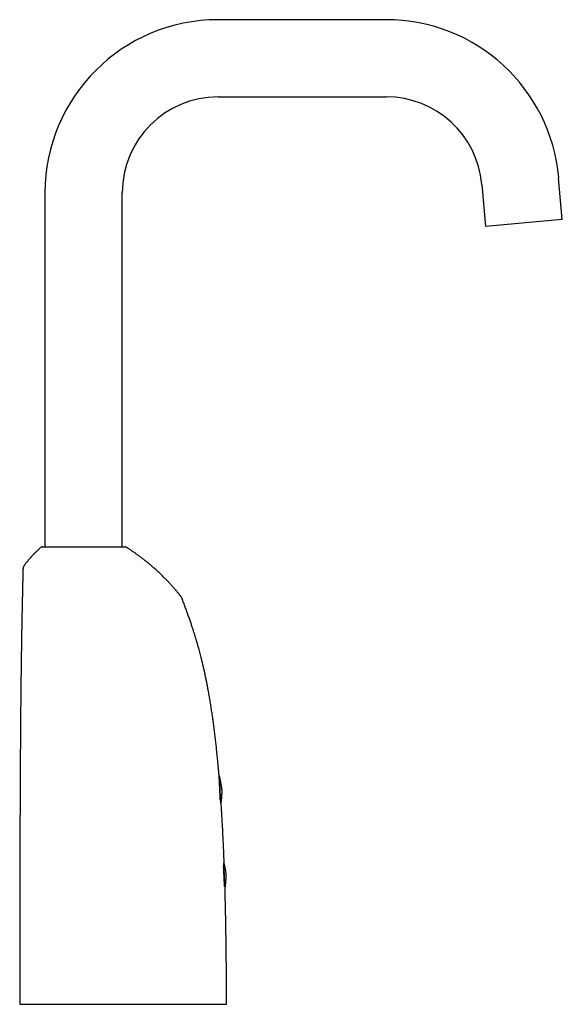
# Model space of a CAD drawing. Header units: millimetres. Extents: x 8 to 865, y 12 to 845.
# Tile 23 of 23: x 704 to 865, y 552 to 845. Entities that reach past the tile are written whole.
import ezdxf

# ---------------------------------------------------------------- set-up
doc = ezdxf.new("R2010")
doc.units = ezdxf.units.MM

msp = doc.modelspace()

# ---------------------------------------------------------------- linework, layer by layer
at = {"color": 7, "linetype": 'Continuous', "lineweight": 30}
for p, q in [((812.54, 845.06), (762.54, 845.06)), ((762.54, 822.11), (812.54, 822.11)), ((840.95, 796.08), (842.05, 783.63)), ((864.91, 785.63), (863.81, 798.09)), ((711.06, 793.58), (711.06, 688.38)), ((734.01, 688.38), (734.01, 793.58)), ((864.91, 785.63), (842.05, 783.63)), ((762.99, 620.17), (762.87, 620.16)), ((763.39, 612.07), (762.99, 620.17)), ((764.64, 586.6), (764.25, 594.43)), ((764.6, 586.6), (764.64, 586.6))]:
    msp.add_line(p, q, dxfattribs=at)
for centre, radius, start, end in [((762.54, 793.58), 51.48, 90, 180), ((812.54, 793.58), 51.48, 5.0198, 90), ((762.54, 793.58), 28.52, 90, 180), ((812.54, 793.58), 28.53, 5.0198, 90), ((710.22, 687.88), 0.5, 90, 131.1482), ((734.89, 687.88), 0.5, 57.6581, 89.9988), ((762.76, 620.26), 0.1, 2.8, 35.0223)]:
    msp.add_arc(centre, radius, start, end, dxfattribs=at)
for points, knots in [([(709.89, 688.26), (709.86, 688.23), (709.74, 688.12), (709.55, 687.95), (709.32, 687.75), (709.11, 687.55), (708.91, 687.37), (708.73, 687.19), (708.56, 687.03), (708.4, 686.87), (708.25, 686.72), (708.11, 686.59), (707.99, 686.46), (707.87, 686.34), (707.77, 686.24), (707.69, 686.16), (707.62, 686.08), (707.55, 686.01), (707.47, 685.92), (707.37, 685.82), (707.25, 685.69), (707.13, 685.55), (706.99, 685.41), (706.85, 685.25), (706.7, 685.08), (706.54, 684.9), (706.37, 684.7), (706.19, 684.49), (706.01, 684.27), (705.81, 684.04), (705.61, 683.79), (705.4, 683.52), (705.19, 683.26), (705.06, 683.08), (704.99, 682.99)], [0, 0, 0, 0, 0.020982, 0.065129, 0.107157, 0.147068, 0.184865, 0.219929, 0.252956, 0.283947, 0.312902, 0.339823, 0.36471, 0.387562, 0.408382, 0.423314, 0.436996, 0.450835, 0.465934, 0.487376, 0.510935, 0.53661, 0.564402, 0.594312, 0.625749, 0.659229, 0.694753, 0.732321, 0.772764, 0.815339, 0.860046, 0.906887, 0.955865, 1, 1, 1, 1]), ([(710.22, 688.38), (710.22, 688.38), (710.23, 688.38), (710.25, 688.38), (710.29, 688.38), (710.34, 688.38), (710.41, 688.38), (710.49, 688.38), (710.59, 688.38), (710.7, 688.38), (710.81, 688.38), (710.95, 688.38), (711.09, 688.38), (711.25, 688.38), (711.43, 688.38), (711.62, 688.38), (711.82, 688.38), (712.03, 688.38), (712.25, 688.38), (712.48, 688.38), (712.72, 688.38), (712.98, 688.38), (713.24, 688.38), (713.52, 688.38), (713.81, 688.38), (714.12, 688.38), (714.43, 688.38), (714.65, 688.38), (714.86, 688.38), (715.08, 688.38), (715.41, 688.38), (715.75, 688.38), (716.1, 688.38), (716.46, 688.38), (716.82, 688.38), (717.2, 688.38), (717.58, 688.38), (717.97, 688.38), (718.37, 688.38), (718.76, 688.38), (719.15, 688.38), (719.55, 688.38), (719.95, 688.38), (720.35, 688.38), (720.77, 688.38), (721.19, 688.38), (721.61, 688.38), (722.03, 688.38), (722.45, 688.38), (722.86, 688.38), (723.27, 688.38), (723.68, 688.38), (724.09, 688.38), (724.5, 688.38), (724.91, 688.38), (725.32, 688.38), (725.73, 688.38), (726.14, 688.38), (726.54, 688.38), (726.92, 688.38), (727.31, 688.38), (727.68, 688.38), (728.05, 688.38), (728.42, 688.38), (728.78, 688.38), (729.14, 688.38), (729.5, 688.38), (729.84, 688.38), (730.17, 688.38), (730.49, 688.38), (730.8, 688.38), (731.1, 688.38), (731.39, 688.38), (731.68, 688.38), (731.95, 688.38), (732.22, 688.38), (732.48, 688.38), (732.72, 688.38), (732.95, 688.38), (733.17, 688.38), (733.37, 688.38), (733.56, 688.38), (733.74, 688.38), (733.91, 688.38), (734.07, 688.38), (734.21, 688.38), (734.34, 688.38), (734.46, 688.38), (734.56, 688.38), (734.65, 688.38), (734.73, 688.38), (734.79, 688.38), (734.83, 688.38), (734.87, 688.38), (734.89, 688.38), (734.89, 688.38), (734.89, 688.38)], [0, 0, 0, 0, 0.011205, 0.022424, 0.03365, 0.044876, 0.056096, 0.067301, 0.077871, 0.088449, 0.099031, 0.109609, 0.120179, 0.131057, 0.141944, 0.152835, 0.163722, 0.1746, 0.185169, 0.195747, 0.206328, 0.216906, 0.227476, 0.238351, 0.249236, 0.260124, 0.271009, 0.281885, 0.28212, 0.292722, 0.303332, 0.313946, 0.324557, 0.335159, 0.346068, 0.356987, 0.367909, 0.378828, 0.389737, 0.400328, 0.410927, 0.42153, 0.43213, 0.442721, 0.453617, 0.464524, 0.475433, 0.486339, 0.497236, 0.507814, 0.5184, 0.52899, 0.539577, 0.550155, 0.561039, 0.571933, 0.58283, 0.593723, 0.604608, 0.615176, 0.625754, 0.636335, 0.646913, 0.657481, 0.668357, 0.679243, 0.690131, 0.701017, 0.711893, 0.722454, 0.733023, 0.743596, 0.754165, 0.764726, 0.775594, 0.786471, 0.797351, 0.808229, 0.819097, 0.829668, 0.840248, 0.850831, 0.86141, 0.871981, 0.882861, 0.89375, 0.904642, 0.915531, 0.926411, 0.936983, 0.947563, 0.958147, 0.968727, 0.979299, 0.990178, 1, 1, 1, 1]), ([(751.02, 674.22), (751.01, 674.22), (750.98, 674.26), (750.92, 674.34), (750.84, 674.44), (750.76, 674.53), (750.69, 674.62), (750.62, 674.71), (750.54, 674.79), (750.42, 674.95), (750.23, 675.16), (749.98, 675.46), (749.71, 675.78), (749.42, 676.11), (749.11, 676.46), (748.79, 676.81), (748.45, 677.18), (748.11, 677.56), (747.75, 677.94), (747.39, 678.32), (747.01, 678.71), (746.62, 679.1), (746.22, 679.5), (745.81, 679.9), (745.4, 680.3), (744.97, 680.7), (744.54, 681.11), (744.1, 681.5), (743.58, 681.98), (742.96, 682.52), (742.24, 683.13), (741.52, 683.72), (740.91, 684.21), (740.41, 684.6), (740.04, 684.89), (739.67, 685.17), (739.31, 685.45), (738.96, 685.71), (738.61, 685.96), (738.27, 686.21), (737.94, 686.44), (737.61, 686.67), (737.29, 686.9), (736.97, 687.12), (736.47, 687.46), (735.94, 687.8), (735.47, 688.1), (735.28, 688.23), (735.2, 688.28), (735.17, 688.3), (735.16, 688.3), (735.16, 688.3)], [0, 0, 0, 0, 0.0009125, 0.007406, 0.0134397, 0.019051, 0.0243479, 0.0296691, 0.0350392, 0.0404583, 0.0577088, 0.0749916, 0.0955682, 0.116276, 0.1373685, 0.1604019, 0.1838848, 0.2078171, 0.2322191, 0.2571188, 0.2825168, 0.3084133, 0.3348085, 0.3617027, 0.3890963, 0.4164873, 0.4442541, 0.4719556, 0.4995441, 0.5439943, 0.5881516, 0.6320183, 0.6755964, 0.6982967, 0.7205969, 0.7423602, 0.7635867, 0.7842764, 0.8044292, 0.8240451, 0.843124, 0.8616758, 0.880051, 0.8984249, 0.9167974, 0.9652936, 0.9864969, 0.9957944, 0.9976672, 0.999943, 1, 1, 1, 1]), ([(704.99, 682.99), (704.96, 682.95), (704.91, 682.88), (704.82, 682.76), (704.74, 682.63), (704.67, 682.5), (704.62, 682.36), (704.57, 682.22), (704.54, 682.08), (704.53, 681.93), (704.52, 681.79), (704.52, 681.7), (704.52, 681.66)], [0, 0, 0, 0, 0.099717, 0.200888, 0.303432, 0.406294, 0.5086, 0.610441, 0.711686, 0.811004, 0.907039, 1, 1, 1, 1]), ([(704.52, 681.66), (704.51, 681.54), (704.5, 681.21), (704.49, 680.65), (704.48, 679.99), (704.46, 679.34), (704.44, 678.71), (704.43, 678.08), (704.41, 677.47), (704.4, 676.86), (704.39, 676.25), (704.37, 675.65), (704.36, 675.06), (704.34, 674.48), (704.33, 673.91), (704.32, 673.36), (704.31, 672.81), (704.3, 672.28), (704.28, 671.77), (704.27, 671.26), (704.26, 670.78), (704.25, 670.31), (704.24, 669.86), (704.23, 669.44), (704.23, 669.03), (704.22, 668.64), (704.21, 668.27), (704.2, 667.92), (704.2, 667.6), (704.19, 667.29), (704.19, 666.99), (704.18, 666.71), (704.17, 666.44), (704.17, 666.02), (704.16, 665.46), (704.14, 664.55), (704.12, 663.45), (704.1, 662.25), (704.08, 661.14), (704.06, 660.13), (704.05, 659.11), (704.03, 658.08), (704.02, 657.04), (704, 656.02), (703.99, 655.02), (703.97, 654.05), (703.96, 653.09), (703.95, 652.14), (703.94, 651.23), (703.93, 650.35), (703.92, 649.51), (703.91, 648.69), (703.9, 647.88), (703.89, 647.08), (703.88, 646.29), (703.87, 645.3), (703.86, 644.1), (703.84, 642.68), (703.83, 641.22), (703.81, 639.7), (703.8, 638.14), (703.79, 636.57), (703.77, 634.99), (703.76, 633.33), (703.75, 631.59), (703.74, 630.22), (703.73, 629.3), (703.73, 628.82), (703.73, 628.34), (703.72, 627.86), (703.72, 627.37), (703.72, 626.85), (703.71, 626.28), (703.71, 625.66), (703.7, 625.03), (703.7, 624.38), (703.7, 623.73), (703.69, 623.06), (703.69, 622.39), (703.69, 621.69), (703.68, 621.03), (703.68, 620.38), (703.67, 619.76), (703.67, 619.12), (703.67, 618.48), (703.66, 617.82), (703.66, 617.17), (703.66, 616.51), (703.66, 615.86), (703.65, 615.2), (703.65, 614.53), (703.65, 613.84), (703.64, 613.14), (703.64, 612.44), (703.64, 611.72), (703.63, 610.98), (703.63, 610.24), (703.63, 609.5), (703.63, 608.74), (703.62, 607.97), (703.62, 607.21), (703.62, 606.46), (703.61, 605.72), (703.61, 604.97), (703.61, 604.2), (703.61, 603.43), (703.6, 602.65), (703.6, 601.86), (703.6, 601.07), (703.6, 600.25), (703.59, 599.42), (703.59, 598.57), (703.59, 597.71), (703.59, 596.84), (703.58, 595.95), (703.58, 595.05), (703.58, 594.13), (703.58, 593.21), (703.58, 592.27), (703.57, 591.31), (703.57, 590.34), (703.57, 589.36), (703.57, 588.36), (703.56, 587.37), (703.56, 586.4), (703.56, 585.45), (703.56, 584.48), (703.56, 583.5), (703.56, 582.51), (703.55, 581.52), (703.55, 580.53), (703.55, 579.54), (703.55, 578.55), (703.55, 577.53), (703.55, 576.51), (703.55, 575.47), (703.55, 574.42), (703.54, 573.34), (703.54, 572.23), (703.54, 571.08), (703.54, 569.93), (703.54, 568.75), (703.54, 567.56), (703.54, 566.41), (703.54, 565.31), (703.54, 564.25), (703.54, 563.18), (703.54, 562.09), (703.54, 561), (703.54, 559.89), (703.53, 558.73), (703.53, 557.52), (703.53, 556.26), (703.53, 554.98), (703.53, 553.69), (703.53, 552.82), (703.53, 552.38)], [0, 0, 0, 0, 0.002624, 0.007834, 0.012941, 0.017951, 0.022866, 0.027689, 0.032422, 0.037066, 0.041838, 0.046515, 0.051096, 0.055583, 0.059973, 0.064267, 0.068464, 0.07256, 0.076556, 0.080447, 0.084234, 0.087912, 0.091279, 0.094545, 0.097707, 0.100765, 0.103715, 0.1063, 0.108793, 0.111191, 0.113492, 0.115695, 0.117797, 0.119807, 0.125314, 0.130858, 0.140851, 0.150969, 0.158717, 0.16654, 0.174435, 0.182405, 0.190448, 0.198518, 0.206078, 0.213584, 0.221027, 0.228398, 0.235689, 0.242241, 0.248713, 0.255097, 0.261388, 0.267579, 0.273662, 0.279631, 0.290512, 0.301493, 0.31257, 0.324537, 0.336599, 0.348749, 0.360977, 0.373276, 0.387294, 0.401377, 0.405074, 0.408775, 0.412478, 0.416184, 0.419922, 0.423731, 0.428397, 0.433169, 0.438049, 0.443037, 0.448138, 0.453257, 0.458488, 0.463832, 0.469292, 0.474017, 0.478827, 0.483725, 0.488711, 0.493787, 0.498955, 0.503912, 0.508953, 0.514079, 0.519292, 0.524592, 0.52998, 0.535459, 0.541029, 0.546692, 0.55245, 0.558198, 0.564039, 0.569976, 0.576009, 0.581668, 0.587412, 0.593242, 0.599159, 0.605164, 0.61115, 0.617222, 0.623384, 0.629635, 0.636108, 0.642677, 0.649343, 0.656109, 0.662975, 0.669942, 0.677013, 0.684189, 0.69147, 0.698859, 0.706357, 0.713965, 0.721686, 0.72952, 0.736802, 0.744183, 0.751663, 0.759244, 0.766926, 0.774712, 0.782241, 0.789867, 0.79759, 0.805412, 0.813334, 0.821357, 0.829483, 0.837712, 0.846445, 0.855296, 0.864264, 0.873352, 0.882561, 0.891893, 0.89999, 0.90818, 0.916463, 0.92484, 0.933313, 0.941882, 0.950548, 0.960194, 0.969961, 0.97985, 0.989863, 1, 1, 1, 1]), ([(751.98, 672.61), (751.96, 672.66), (751.92, 672.76), (751.86, 672.91), (751.79, 673.08), (751.71, 673.24), (751.61, 673.41), (751.51, 673.57), (751.39, 673.74), (751.27, 673.9), (751.15, 674.06), (751.06, 674.16), (751.02, 674.22)], [0, 0, 0, 0, 0.084707, 0.173179, 0.266598, 0.36445, 0.465735, 0.569985, 0.676725, 0.784742, 0.892708, 1, 1, 1, 1]), ([(762.84, 620.32), (762.83, 620.39), (762.81, 620.65), (762.77, 621.11), (762.72, 621.67), (762.68, 622.22), (762.63, 622.75), (762.58, 623.27), (762.53, 623.79), (762.49, 624.3), (762.39, 625.25), (762.26, 626.63), (762.07, 628.4), (761.89, 630.11), (761.7, 631.75), (761.5, 633.38), (761.33, 634.71), (761.19, 635.74), (761.09, 636.46), (760.99, 637.18), (760.89, 637.9), (760.79, 638.62), (760.68, 639.33), (760.57, 640.06), (760.46, 640.79), (760.34, 641.53), (760.22, 642.28), (760.09, 643.05), (759.96, 643.82), (759.82, 644.61), (759.66, 645.5), (759.47, 646.5), (759.26, 647.61), (759.04, 648.74), (758.8, 649.87), (758.56, 651.01), (758.3, 652.14), (758.05, 653.26), (757.78, 654.37), (757.53, 655.36), (757.3, 656.25), (757.1, 657.03), (756.93, 657.64), (756.82, 658.07), (756.74, 658.33), (756.67, 658.59), (756.6, 658.85), (756.52, 659.13), (756.43, 659.43), (756.34, 659.73), (756.25, 660.05), (756.15, 660.38), (756.05, 660.73), (755.94, 661.08), (755.83, 661.45), (755.72, 661.82), (755.6, 662.21), (755.48, 662.6), (755.34, 663.03), (755.19, 663.5), (755.02, 664.01), (754.85, 664.53), (754.67, 665.07), (754.49, 665.62), (754.3, 666.18), (754.1, 666.76), (753.89, 667.35), (753.68, 667.95), (753.46, 668.56), (753.23, 669.19), (753.01, 669.82), (752.78, 670.45), (752.54, 671.07), (752.31, 671.72), (752.12, 672.23), (752.01, 672.53), (751.98, 672.61)], [0, 0, 0, 0, 0.004009, 0.014807, 0.025351, 0.035646, 0.045696, 0.055336, 0.064907, 0.074483, 0.084062, 0.118285, 0.152486, 0.18345, 0.214321, 0.245064, 0.275646, 0.289317, 0.302946, 0.316532, 0.330072, 0.343563, 0.357004, 0.37055, 0.384349, 0.398385, 0.412646, 0.427115, 0.441779, 0.456623, 0.471633, 0.492518, 0.513657, 0.535017, 0.556566, 0.578483, 0.600154, 0.62158, 0.642765, 0.663715, 0.678934, 0.694033, 0.709016, 0.714037, 0.719044, 0.724041, 0.729197, 0.734623, 0.740315, 0.746269, 0.752466, 0.758914, 0.765608, 0.772543, 0.779715, 0.786984, 0.794473, 0.802177, 0.810092, 0.819785, 0.829767, 0.840031, 0.850574, 0.861391, 0.872479, 0.883836, 0.895461, 0.907353, 0.919515, 0.931949, 0.944658, 0.956899, 0.969395, 0.982155, 0.995188, 1, 1, 1, 1]), ([(763.22, 612.94), (763.22, 612.99), (763.21, 613.1), (763.2, 613.27), (763.19, 613.43), (763.19, 613.58), (763.18, 613.71), (763.17, 613.84), (763.17, 613.97), (763.16, 614.11), (763.15, 614.27), (763.14, 614.47), (763.13, 614.69), (763.12, 614.92), (763.11, 615.15), (763.1, 615.39), (763.09, 615.63), (763.08, 615.86), (763.06, 616.1), (763.05, 616.33), (763.04, 616.56), (763.03, 616.75), (763.02, 616.9), (763.02, 617.02), (763.01, 617.14), (763.01, 617.25), (763, 617.37), (762.99, 617.52), (762.99, 617.69), (762.98, 617.89), (762.97, 618.08), (762.96, 618.27), (762.95, 618.46), (762.94, 618.64), (762.93, 618.81), (762.92, 618.98), (762.92, 619.13), (762.91, 619.28), (762.9, 619.42), (762.9, 619.53), (762.89, 619.63), (762.89, 619.7), (762.88, 619.77), (762.88, 619.84), (762.88, 619.9), (762.87, 619.97), (762.87, 620.04), (762.87, 620.11), (762.87, 620.17), (762.86, 620.21), (762.86, 620.24), (762.86, 620.26), (762.86, 620.26), (762.86, 620.27)], [0, 0, 0, 0, 0.018875, 0.041317, 0.063832, 0.078511, 0.093163, 0.107803, 0.12245, 0.137118, 0.151826, 0.175436, 0.198878, 0.222221, 0.245534, 0.268885, 0.292345, 0.31598, 0.339119, 0.362096, 0.384976, 0.407822, 0.419799, 0.431794, 0.443816, 0.455875, 0.46798, 0.48014, 0.502146, 0.524108, 0.546084, 0.568128, 0.590604, 0.613033, 0.635475, 0.65799, 0.680466, 0.702895, 0.725337, 0.747852, 0.762531, 0.777183, 0.791823, 0.806469, 0.821138, 0.835846, 0.859462, 0.882909, 0.906254, 0.929567, 0.952916, 0.976371, 1, 1, 1, 1]), ([(763.72, 615.9), (763.71, 615.99), (763.7, 616.17), (763.67, 616.44), (763.63, 616.71), (763.59, 616.98), (763.53, 617.33), (763.45, 617.77), (763.33, 618.43), (763.18, 619.23), (763.05, 619.86), (762.99, 620.17)], [0, 0, 0, 0, 0.062714, 0.125426, 0.188151, 0.250873, 0.313594, 0.436795, 0.559996, 0.779998, 1, 1, 1, 1]), ([(763.46, 612.04), (763.48, 612.29), (763.54, 612.94), (763.61, 613.68), (763.66, 614.26), (763.68, 614.53), (763.7, 614.81), (763.71, 615.08), (763.72, 615.35), (763.73, 615.62), (763.72, 615.8), (763.72, 615.9)], [0, 0, 0, 0, 0.191989, 0.506219, 0.576761, 0.647302, 0.717844, 0.788388, 0.858934, 0.929466, 1, 1, 1, 1]), ([(764.35, 594.52), (764.34, 594.56), (764.33, 594.9), (764.31, 595.53), (764.27, 596.42), (764.24, 597.3), (764.2, 598.16), (764.16, 599.01), (764.13, 599.84), (764.09, 600.66), (764.05, 601.46), (764.01, 602.24), (763.98, 603), (763.94, 603.75), (763.9, 604.5), (763.86, 605.24), (763.82, 605.97), (763.78, 606.69), (763.74, 607.4), (763.7, 608.1), (763.66, 608.78), (763.62, 609.45), (763.58, 610.12), (763.54, 610.79), (763.5, 611.43), (763.47, 611.85), (763.46, 612.04)], [0, 0, 0, 0, 0.006241, 0.057936, 0.108758, 0.158722, 0.207841, 0.256129, 0.303599, 0.350263, 0.396135, 0.440428, 0.483979, 0.526801, 0.568904, 0.611564, 0.653483, 0.694675, 0.735149, 0.774917, 0.813991, 0.85238, 0.890096, 0.928898, 0.966983, 1, 1, 1, 1]), ([(764.64, 586.6), (764.67, 587), (764.75, 587.81), (764.83, 588.71), (764.88, 589.29), (764.9, 589.56), (764.92, 589.84), (764.93, 590.11), (764.95, 590.38), (764.95, 590.65), (764.94, 590.93), (764.92, 591.2), (764.89, 591.47), (764.85, 591.74), (764.81, 592.01), (764.75, 592.36), (764.67, 592.8), (764.55, 593.46), (764.44, 594.04), (764.36, 594.44), (764.35, 594.52)], [0, 0, 0, 0, 0.152069, 0.304138, 0.338276, 0.372414, 0.406552, 0.440692, 0.474832, 0.508965, 0.5431, 0.577159, 0.611218, 0.645284, 0.679349, 0.713412, 0.780322, 0.847233, 0.966716, 1, 1, 1, 1]), ([(764.47, 587.39), (764.47, 587.42), (764.46, 587.49), (764.46, 587.62), (764.45, 587.78), (764.44, 587.94), (764.43, 588.12), (764.42, 588.3), (764.42, 588.46), (764.41, 588.61), (764.4, 588.74), (764.4, 588.87), (764.39, 589), (764.38, 589.14), (764.37, 589.3), (764.37, 589.5), (764.35, 589.72), (764.34, 589.95), (764.33, 590.18), (764.32, 590.42), (764.31, 590.66), (764.3, 590.89), (764.29, 591.13), (764.27, 591.36), (764.26, 591.59), (764.25, 591.78), (764.25, 591.93), (764.24, 592.05), (764.23, 592.17), (764.23, 592.28), (764.22, 592.4), (764.22, 592.55), (764.21, 592.72), (764.2, 592.92), (764.19, 593.11), (764.18, 593.28), (764.18, 593.37), (764.17, 593.41)], [0, 0, 0, 0, 0.021705, 0.055391, 0.089186, 0.122922, 0.156587, 0.190273, 0.224069, 0.246102, 0.268093, 0.290069, 0.312053, 0.33407, 0.356147, 0.391585, 0.426771, 0.461809, 0.496802, 0.531852, 0.567065, 0.602541, 0.637273, 0.671762, 0.706104, 0.740396, 0.758373, 0.776378, 0.794423, 0.812524, 0.830693, 0.848945, 0.881976, 0.914941, 0.947926, 0.981015, 1, 1, 1, 1]), ([(765.04, 552.38), (765.04, 552.79), (765.04, 553.59), (765.04, 554.8), (765.04, 555.99), (765.03, 557.16), (765.03, 558.32), (765.02, 559.44), (765.02, 560.53), (765.01, 561.58), (765.01, 562.62), (765, 563.65), (764.99, 564.67), (764.98, 565.67), (764.97, 566.66), (764.96, 567.64), (764.95, 568.61), (764.94, 569.57), (764.93, 570.5), (764.92, 571.42), (764.9, 572.33), (764.89, 573.27), (764.87, 574.23), (764.86, 575.23), (764.84, 576.21), (764.82, 577.18), (764.81, 578.13), (764.79, 579.07), (764.77, 580), (764.75, 580.93), (764.73, 581.87), (764.7, 582.8), (764.68, 583.73), (764.66, 584.63), (764.63, 585.53), (764.62, 586.18), (764.61, 586.54), (764.6, 586.6)], [0, 0, 0, 0, 0.035588, 0.070734, 0.105443, 0.139721, 0.173573, 0.207003, 0.238141, 0.268913, 0.299324, 0.329377, 0.359076, 0.388425, 0.417428, 0.446089, 0.474412, 0.502401, 0.529569, 0.556421, 0.582961, 0.609193, 0.638632, 0.667682, 0.696348, 0.724635, 0.752548, 0.780091, 0.80727, 0.834088, 0.861802, 0.88913, 0.916079, 0.942652, 0.968855, 0.994693, 1, 1, 1, 1]), ([(703.54, 552.38), (703.54, 552.38), (703.53, 552.38), (703.55, 552.38), (703.58, 552.38), (703.62, 552.38), (703.68, 552.38), (703.74, 552.38), (703.77, 552.38)], [0, 0, 0, 0, 0.06793, 0.253885, 0.439792, 0.625601, 0.8128, 1, 1, 1, 1]), ([(703.77, 552.38), (703.8, 552.38), (703.85, 552.38), (703.96, 552.38), (704.08, 552.38), (704.22, 552.38), (704.36, 552.38), (704.53, 552.38), (704.71, 552.38), (704.9, 552.38), (705.09, 552.38), (705.29, 552.38), (705.49, 552.38), (705.72, 552.38), (705.96, 552.38), (706.22, 552.38), (706.49, 552.38), (706.78, 552.38), (707.07, 552.38), (707.38, 552.38), (707.69, 552.38), (708.01, 552.38), (708.35, 552.38), (708.7, 552.38), (709.06, 552.38), (709.44, 552.38), (709.82, 552.38), (710.22, 552.38), (710.64, 552.38), (711.06, 552.38), (711.49, 552.38), (711.94, 552.38), (712.4, 552.38), (712.87, 552.38), (713.34, 552.38), (713.82, 552.38), (714.3, 552.38), (714.79, 552.38), (715.28, 552.38), (715.79, 552.38), (716.3, 552.38), (716.83, 552.38), (717.37, 552.38), (717.92, 552.38), (718.47, 552.38), (719.03, 552.38), (719.6, 552.38), (720.19, 552.38), (720.78, 552.38), (721.37, 552.38), (721.99, 552.38), (722.63, 552.38), (723.29, 552.38), (723.96, 552.38), (724.64, 552.38), (725.32, 552.38), (725.95, 552.38), (726.53, 552.38), (727.06, 552.38), (727.58, 552.38), (728.15, 552.38), (728.76, 552.38), (729.42, 552.38), (730.08, 552.38), (730.74, 552.38), (731.4, 552.38), (732.05, 552.38), (732.69, 552.38), (733.32, 552.38), (733.95, 552.38), (734.59, 552.38), (735.22, 552.38), (735.86, 552.38), (736.5, 552.38), (737.14, 552.38), (737.79, 552.38), (738.43, 552.38), (739.07, 552.38), (739.71, 552.38), (740.35, 552.38), (741, 552.38), (741.64, 552.38), (742.27, 552.38), (742.89, 552.38), (743.5, 552.38), (744.11, 552.38), (744.72, 552.38), (745.32, 552.38), (745.9, 552.38), (746.47, 552.38), (747.03, 552.38), (747.58, 552.38), (748.12, 552.38), (748.69, 552.38), (749.29, 552.38), (749.9, 552.38), (750.51, 552.38), (751.11, 552.38), (751.68, 552.38), (752.22, 552.38), (752.73, 552.38), (753.23, 552.38), (753.72, 552.38), (754.21, 552.38), (754.69, 552.38), (755.17, 552.38), (755.64, 552.38), (756.1, 552.38), (756.55, 552.38), (756.99, 552.38), (757.42, 552.38), (757.85, 552.38), (758.26, 552.38), (758.67, 552.38), (759.06, 552.38), (759.44, 552.38), (759.8, 552.38), (760.15, 552.38), (760.49, 552.38), (760.82, 552.38), (761.14, 552.38), (761.45, 552.38), (761.75, 552.38), (762.04, 552.38), (762.32, 552.38), (762.58, 552.38), (762.83, 552.38), (763.07, 552.38), (763.3, 552.38), (763.52, 552.38), (763.71, 552.38), (763.9, 552.38), (764.06, 552.38), (764.22, 552.38), (764.36, 552.38), (764.48, 552.38), (764.6, 552.38), (764.7, 552.38), (764.79, 552.38), (764.87, 552.38), (764.93, 552.38), (764.98, 552.38), (765.01, 552.38), (765.04, 552.38), (765.04, 552.38), (765.04, 552.38)], [0, 0, 0, 0, 0.007331, 0.014662, 0.021993, 0.029345, 0.036701, 0.044057, 0.051412, 0.058765, 0.065344, 0.071924, 0.078503, 0.085082, 0.092072, 0.099064, 0.106056, 0.113048, 0.120038, 0.126882, 0.133728, 0.140576, 0.147425, 0.154271, 0.161115, 0.168123, 0.175134, 0.182146, 0.189158, 0.196169, 0.203177, 0.210301, 0.217426, 0.224551, 0.231675, 0.238526, 0.24538, 0.252235, 0.259091, 0.265945, 0.272796, 0.279808, 0.286824, 0.293841, 0.300858, 0.307873, 0.314886, 0.322013, 0.329142, 0.336271, 0.343399, 0.351065, 0.358732, 0.366398, 0.37413, 0.381862, 0.389594, 0.395421, 0.401249, 0.407078, 0.412905, 0.420058, 0.427214, 0.434372, 0.44153, 0.448687, 0.45584, 0.462653, 0.469469, 0.476287, 0.483105, 0.489921, 0.496734, 0.503707, 0.510683, 0.51766, 0.524638, 0.531614, 0.538586, 0.545672, 0.552759, 0.559846, 0.566931, 0.573821, 0.580713, 0.587607, 0.594502, 0.601394, 0.608284, 0.614829, 0.621377, 0.627925, 0.634472, 0.641017, 0.648686, 0.656357, 0.664029, 0.671701, 0.679369, 0.686179, 0.692991, 0.699805, 0.706619, 0.713432, 0.720242, 0.727211, 0.734184, 0.741158, 0.748132, 0.755105, 0.762074, 0.769157, 0.776241, 0.783325, 0.790408, 0.797288, 0.804172, 0.811057, 0.817941, 0.824825, 0.831705, 0.83875, 0.845798, 0.852848, 0.859897, 0.866945, 0.87399, 0.881152, 0.888316, 0.89548, 0.902643, 0.90951, 0.91638, 0.923251, 0.930123, 0.936993, 0.94386, 0.950894, 0.957932, 0.964971, 0.97201, 0.979048, 0.986082, 0.993235, 1, 1, 1, 1])]:
    msp.add_open_spline(points, degree=3, knots=knots, dxfattribs=at)

doc.saveas('drawing.dxf')
